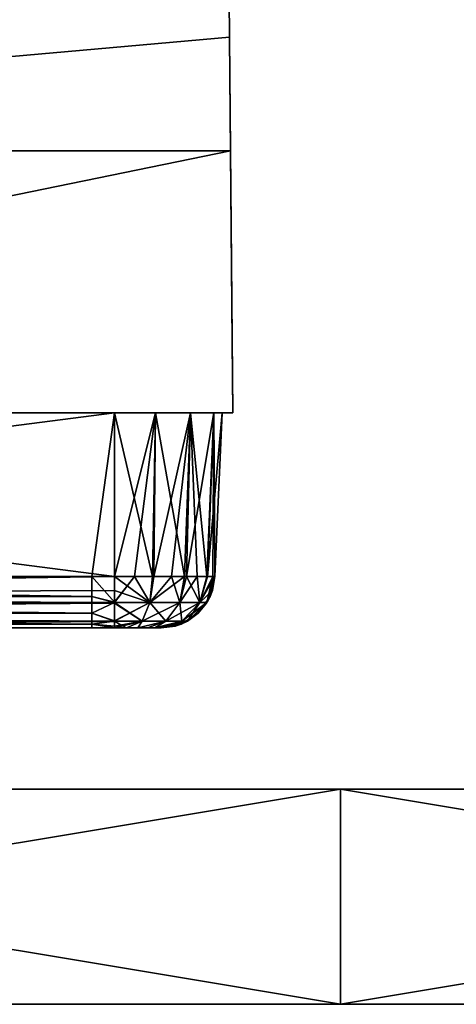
# Model space of a CAD drawing. Header units: millimetres. Extents: x -168 to 168, y -6 to 84.
# Tile 221 of 256: x 123.02 to 127.08, y -5.5 to 3.66. Entities that reach past the tile are written whole.
import ezdxf

# ---------------------------------------------------------------- set-up
doc = ezdxf.new("R2010")
doc.units = ezdxf.units.MM
doc.header["$LTSCALE"] = 65.185185
for name, color, linetype in [('1', 7, 'CONTINUOUS'), ('108', 7, 'CONTINUOUS'), ('109', 7, 'CONTINUOUS'), ('110', 7, 'CONTINUOUS'), ('2', 7, 'CONTINUOUS'), ('242', 7, 'CONTINUOUS'), ('249', 7, 'CONTINUOUS'), ('251', 7, 'CONTINUOUS'), ('256', 7, 'CONTINUOUS'), ('37', 7, 'CONTINUOUS'), ('64', 7, 'CONTINUOUS'), ('65', 7, 'CONTINUOUS'), ('66', 7, 'CONTINUOUS'), ('67', 7, 'CONTINUOUS'), ('68', 7, 'CONTINUOUS'), ('82', 7, 'CONTINUOUS'), ('83', 7, 'CONTINUOUS'), ('84', 7, 'CONTINUOUS')]:
    doc.layers.add(name, color=color, linetype=linetype)

msp = doc.modelspace()

# ---------------------------------------------------------------- linework, layer by layer
at = {"layer": '1', "linetype": 'CONTINUOUS'}
for points in [[(124.3192, -2, -49.0125), (124.334, -2, -48.9), (116.1055, -2, -49.334), (124.3192, -2, -49.0125)], [(116.1055, -2, -49.334), (124.334, -2, -48.9), (122.9094, -2, -47.9044), (116.1055, -2, -49.334)], [(124.2758, -2, -49.1171), (124.3192, -2, -49.0125), (116.1055, -2, -49.334), (124.2758, -2, -49.1171)], [(124.2069, -2, -49.2069), (124.2758, -2, -49.1171), (116.1055, -2, -49.334), (124.2069, -2, -49.2069)], [(124.1171, -2, -49.2758), (124.2069, -2, -49.2069), (116.1055, -2, -49.334), (124.1171, -2, -49.2758)], [(124.0125, -2, -49.3192), (124.1171, -2, -49.2758), (116.1055, -2, -49.334), (124.0125, -2, -49.3192)], [(123.6902, -2, -49.334), (124.0125, -2, -49.3192), (116.1055, -2, -49.334), (123.6902, -2, -49.334)], [(124.0125, -2, 49.3192), (123.9, -2, 49.334), (116.1055, -2, 47.8432), (124.0125, -2, 49.3192)], [(116.1055, -2, 47.8432), (123.9, -2, 49.334), (116.1055, -2, 49.334), (116.1055, -2, 47.8432)], [(124.1171, -2, 49.2758), (124.0125, -2, 49.3192), (116.1055, -2, 47.8432), (124.1171, -2, 49.2758)], [(124.2069, -2, 49.2069), (124.1171, -2, 49.2758), (116.1055, -2, 47.8432), (124.2069, -2, 49.2069)], [(124.2758, -2, 49.1171), (124.2069, -2, 49.2069), (116.1055, -2, 47.8432), (124.2758, -2, 49.1171)], [(124.3192, -2, 49.0125), (124.2758, -2, 49.1171), (116.1055, -2, 47.8432), (124.3192, -2, 49.0125)], [(124.334, -2, 48.9), (124.3192, -2, 49.0125), (116.1055, -2, 47.8432), (124.334, -2, 48.9)], [(122.9094, -2, 47.9044), (124.334, -2, 48.9), (116.1055, -2, 47.8432), (122.9094, -2, 47.9044)], [(124.334, -2), (124.334, -2, 0.6082), (122.3355, -2), (124.334, -2)], [(122.3355, -2), (124.334, -2, 0.6082), (122.3714, -2, 11.9772), (122.3355, -2)], [(122.3714, -2, -11.9772), (124.334, -2), (122.3355, -2), (122.3714, -2, -11.9772)], [(124.334, -2, 0.6082), (124.334, -2, 12.225), (122.3714, -2, 11.9772), (124.334, -2, 0.6082)], [(124.334, -2, -11.772), (124.334, -2), (122.3714, -2, -11.9772), (124.334, -2, -11.772)], [(124.334, -2, -12.225), (124.334, -2, -11.772), (122.3714, -2, -11.9772), (124.334, -2, -12.225)], [(122.479, -2, -23.9539), (124.334, -2, -12.225), (122.3714, -2, -11.9772), (122.479, -2, -23.9539)], [(122.3714, -2, 11.9772), (124.334, -2, 12.9883), (122.479, -2, 23.9539), (122.3714, -2, 11.9772)], [(124.334, -2, 12.225), (124.334, -2, 12.9883), (122.3714, -2, 11.9772), (124.334, -2, 12.225)], [(124.334, -2, -24.1521), (124.334, -2, -12.225), (122.479, -2, -23.9539), (124.334, -2, -24.1521)], [(122.6584, -2, -35.9298), (124.334, -2, -24.1521), (122.479, -2, -23.9539), (122.6584, -2, -35.9298)], [(124.334, -2, 24.45), (124.334, -2, 25.3684), (122.479, -2, 23.9539), (124.334, -2, 24.45)], [(122.479, -2, 23.9539), (124.334, -2, 25.3684), (122.6584, -2, 35.9298), (122.479, -2, 23.9539)], [(124.334, -2, 12.9883), (124.334, -2, 24.45), (122.479, -2, 23.9539), (124.334, -2, 12.9883)], [(122.9094, -2, -47.9044), (124.334, -2, -36.5322), (122.6584, -2, -35.9298), (122.9094, -2, -47.9044)], [(124.334, -2, -24.45), (124.334, -2, -24.1521), (122.6584, -2, -35.9298), (124.334, -2, -24.45)], [(124.334, -2, -36.5322), (124.334, -2, -24.45), (122.6584, -2, -35.9298), (124.334, -2, -36.5322)], [(124.334, -2, 25.3684), (124.334, -2, 36.675), (122.6584, -2, 35.9298), (124.334, -2, 25.3684)], [(122.6584, -2, 35.9298), (124.334, -2, 37.7485), (122.9094, -2, 47.9044), (122.6584, -2, 35.9298)], [(124.334, -2, 36.675), (124.334, -2, 37.7485), (122.6584, -2, 35.9298), (124.334, -2, 36.675)], [(124.334, -2, -36.675), (124.334, -2, -36.5322), (122.9094, -2, -47.9044), (124.334, -2, -36.675)], [(124.334, -2, -48.9), (124.334, -2, -36.675), (122.9094, -2, -47.9044), (124.334, -2, -48.9)], [(124.334, -2, 37.7485), (124.334, -2, 48.9), (122.9094, -2, 47.9044), (124.334, -2, 37.7485)], [(123.9, -2, -49.334), (124.0125, -2, -49.3192), (123.6902, -2, -49.334), (123.9, -2, -49.334)]]:
    msp.add_3dface(points, dxfattribs=at)
at = {"layer": '108', "linetype": 'CONTINUOUS'}
for points in [[(124.8615, 15.8734, -5.5402), (124.9695, 3.4937, -5.5522), (124.8615, 15.8734, -16.6205), (124.8615, 15.8734, -5.5402)], [(124.9695, 3.4937, -16.6565), (124.9695, 3.4937, -27.7608), (124.8615, 15.8734, -27.7008), (124.9695, 3.4937, -16.6565)], [(124.8615, 15.8734, -16.6205), (124.9695, 3.4937, -16.6565), (124.8615, 15.8734, -27.7008), (124.8615, 15.8734, -16.6205)], [(124.9695, 3.4937, -27.7608), (124.9695, 3.4937, -38.8652), (124.8615, 15.8734, -38.7811), (124.9695, 3.4937, -27.7608)], [(124.8615, 15.8734, -27.7008), (124.9695, 3.4937, -27.7608), (124.8615, 15.8734, -38.7811), (124.8615, 15.8734, -27.7008)], [(124.8615, 15.8734, 27.7008), (124.9695, 3.4937, 16.6565), (124.8615, 15.8734, 16.6205), (124.8615, 15.8734, 27.7008)], [(124.9695, 3.4937, 16.6565), (124.9695, 3.4937, 5.5522), (124.8615, 15.8734, 16.6205), (124.9695, 3.4937, 16.6565)], [(124.8615, 15.8734, 38.7811), (124.9695, 3.4937, 27.7608), (124.8615, 15.8734, 27.7008), (124.8615, 15.8734, 38.7811)], [(124.9695, 3.4937, 27.7608), (124.9695, 3.4937, 16.6565), (124.8615, 15.8734, 27.7008), (124.9695, 3.4937, 27.7608)], [(124.8615, 15.8734, 49.8615), (124.9695, 3.4937, 38.8652), (124.8615, 15.8734, 38.7811), (124.8615, 15.8734, 49.8615)], [(124.8707, 14.8182, 49.8707), (124.9695, 3.4937, 38.8652), (124.8615, 15.8734, 49.8615), (124.8707, 14.8182, 49.8707)], [(124.9695, 3.4937, 38.8652), (124.9695, 3.4937, 27.7608), (124.8615, 15.8734, 38.7811), (124.9695, 3.4937, 38.8652)], [(124.9695, 3.4937, 5.5522), (124.9695, 3.4937, -5.5522), (124.8615, 15.8734, 5.5402), (124.9695, 3.4937, 5.5522)], [(124.8615, 15.8734, 16.6205), (124.9695, 3.4937, 5.5522), (124.8615, 15.8734, 5.5402), (124.8615, 15.8734, 16.6205)], [(124.9695, 3.4937, -5.5522), (124.9695, 3.4937, -16.6565), (124.8615, 15.8734, -16.6205), (124.9695, 3.4937, -5.5522)], [(124.8615, 15.8734, 5.5402), (124.9695, 3.4937, -5.5522), (124.8615, 15.8734, -5.5402), (124.8615, 15.8734, 5.5402)], [(124.8615, 15.8734, -38.7811), (124.9695, 3.4937, -38.8652), (124.8615, 15.8734, -49.8615), (124.8615, 15.8734, -38.7811)], [(124.9695, 3.4937, -38.8652), (124.8707, 14.8182, -49.8707), (124.8615, 15.8734, -49.8615), (124.9695, 3.4937, -38.8652)], [(124.9695, 3.4937, 49.9695), (124.9695, 3.4937, 38.8652), (124.8707, 14.8182, 49.8707), (124.9695, 3.4937, 49.9695)], [(124.9695, 3.4937, -38.8652), (124.9695, 3.4937, -49.9695), (124.8707, 14.8182, -49.8707), (124.9695, 3.4937, -38.8652)], [(124.9913, 1, -43.4125), (125, 0, -43.5), (124.9695, 3.4937, -49.9695), (124.9913, 1, -43.4125)], [(124.9695, 3.4937, -49.9695), (125, 0, -43.5), (124.9787, 2.4386, -49.9787), (124.9695, 3.4937, -49.9695)], [(124.9695, 3.4937, 38.8652), (125, 0, 28.125), (124.9695, 3.4937, 27.7608), (124.9695, 3.4937, 38.8652)], [(125, 0, 39.0625), (125, 0, 28.125), (124.9695, 3.4937, 38.8652), (125, 0, 39.0625)], [(124.9695, 3.4937, 27.7608), (125, 0, 17.1875), (124.9695, 3.4937, 16.6565), (124.9695, 3.4937, 27.7608)], [(125, 0, 28.125), (125, 0, 17.1875), (124.9695, 3.4937, 27.7608), (125, 0, 28.125)], [(124.9695, 3.4937, 16.6565), (125, 0, 6.25), (124.9695, 3.4937, 5.5522), (124.9695, 3.4937, 16.6565)], [(125, 0, 17.1875), (125, 0, 6.25), (124.9695, 3.4937, 16.6565), (125, 0, 17.1875)], [(124.9695, 3.4937, 49.9695), (125, 0, 39.0625), (124.9695, 3.4937, 38.8652), (124.9695, 3.4937, 49.9695)], [(124.9787, 2.4386, 49.9787), (125, 0, 39.0625), (124.9695, 3.4937, 49.9695), (124.9787, 2.4386, 49.9787)], [(124.9695, 3.4937, 5.5522), (125, 0, -4.6875), (124.9695, 3.4937, -5.5522), (124.9695, 3.4937, 5.5522)], [(124.9695, 3.4937, -27.7608), (124.9913, 1, -37.5875), (124.9695, 3.4937, -38.8652), (124.9695, 3.4937, -27.7608)], [(125, 0, -26.5625), (125, 0, -37.5), (124.9695, 3.4937, -27.7608), (125, 0, -26.5625)], [(125, 0, -37.5), (124.9913, 1, -37.5875), (124.9695, 3.4937, -27.7608), (125, 0, -37.5)], [(124.9695, 3.4937, -38.8652), (124.9913, 1, -43.4125), (124.9695, 3.4937, -49.9695), (124.9695, 3.4937, -38.8652)], [(125, 0, 6.25), (125, 0, -4.6875), (124.9695, 3.4937, 5.5522), (125, 0, 6.25)], [(124.9695, 3.4937, -5.5522), (125, 0, -15.625), (124.9695, 3.4937, -16.6565), (124.9695, 3.4937, -5.5522)], [(125, 0, -4.6875), (125, 0, -15.625), (124.9695, 3.4937, -5.5522), (125, 0, -4.6875)], [(124.9913, 1, -37.5875), (124.9913, 1, -43.4125), (124.9695, 3.4937, -38.8652), (124.9913, 1, -37.5875)], [(124.9695, 3.4937, -16.6565), (125, 0, -26.5625), (124.9695, 3.4937, -27.7608), (124.9695, 3.4937, -16.6565)], [(125, 0, -15.625), (125, 0, -26.5625), (124.9695, 3.4937, -16.6565), (125, 0, -15.625)], [(125, 0, -50), (124.9787, 2.4386, -49.9787), (125, 0, -43.5), (125, 0, -50)], [(125, 0, 50), (125, 0, 39.0625), (124.9787, 2.4386, 49.9787), (125, 0, 50)]]:
    msp.add_3dface(points, dxfattribs=at)
at = {"layer": '109', "linetype": 'CONTINUOUS'}
for points in [[(124.8707, 14.8182, -49.8707), (113.076, 2.4386, -49.9787), (112.9782, 14.8182, -49.8707), (124.8707, 14.8182, -49.8707)], [(124.8707, 14.8182, -49.8707), (124.9695, 3.4937, -49.9695), (113.076, 2.4386, -49.9787), (124.8707, 14.8182, -49.8707)], [(124.9695, 3.4937, -49.9695), (124.9787, 2.4386, -49.9787), (113.076, 2.4386, -49.9787), (124.9695, 3.4937, -49.9695)], [(124.9787, 2.4386, -49.9787), (113.0952, 0, -50), (113.076, 2.4386, -49.9787), (124.9787, 2.4386, -49.9787)], [(124.9787, 2.4386, -49.9787), (125, 0, -50), (113.0952, 0, -50), (124.9787, 2.4386, -49.9787)]]:
    msp.add_3dface(points, dxfattribs=at)
at = {"layer": '110', "linetype": 'CONTINUOUS'}
for points in [[(113.076, 2.4386, 49.9787), (124.8707, 14.8182, 49.8707), (112.9782, 14.8182, 49.8707), (113.076, 2.4386, 49.9787)], [(124.9695, 3.4937, 49.9695), (124.8707, 14.8182, 49.8707), (113.076, 2.4386, 49.9787), (124.9695, 3.4937, 49.9695)], [(124.9787, 2.4386, 49.9787), (124.9695, 3.4937, 49.9695), (113.076, 2.4386, 49.9787), (124.9787, 2.4386, 49.9787)], [(113.0952, 0, 50), (124.9787, 2.4386, 49.9787), (113.076, 2.4386, 49.9787), (113.0952, 0, 50)], [(125, 0, 50), (124.9787, 2.4386, 49.9787), (113.0952, 0, 50), (125, 0, 50)]]:
    msp.add_3dface(points, dxfattribs=at)
at = {"layer": '2', "linetype": 'CONTINUOUS'}
for points in [[(123.9, -1.5218, 49.8336), (111.5322, -1.7064, 49.7895), (123.9, -1.6513, 49.8106), (123.9, -1.5218, 49.8336)], [(112.1, -1.5218, 49.8336), (111.5322, -1.7064, 49.7895), (123.9, -1.5218, 49.8336), (112.1, -1.5218, 49.8336)], [(123.9, -1.6513, 49.8106), (111.5322, -1.7064, 49.7895), (123.9, -1.7623, 49.7597), (123.9, -1.6513, 49.8106)], [(111.5322, -1.7064, 49.7895), (111.5322, -1.8612, 49.6798), (123.9, -1.7623, 49.7597), (111.5322, -1.7064, 49.7895)], [(123.9, -1.7623, 49.7597), (111.5322, -1.8612, 49.6798), (123.9, -1.768, 49.7561), (123.9, -1.7623, 49.7597)], [(123.9, -1.768, 49.7561), (111.5322, -1.8612, 49.6798), (123.9, -1.9366, 49.5777), (123.9, -1.768, 49.7561)], [(111.5322, -1.8612, 49.6798), (111.5322, -1.964, 49.5203), (123.9, -1.9366, 49.5777), (111.5322, -1.8612, 49.6798)], [(123.9, -1.9366, 49.5777), (111.5322, -1.964, 49.5203), (123.9, -1.9388, 49.5737), (123.9, -1.9366, 49.5777)], [(111.5322, -1.964, 49.5203), (111.5322, -2, 49.334), (123.9, -1.9388, 49.5737), (111.5322, -1.964, 49.5203)], [(111.5322, -2, 49.334), (116.1055, -2, 49.334), (123.9, -1.9388, 49.5737), (111.5322, -2, 49.334)], [(116.1055, -2, 49.334), (123.9, -2, 49.334), (123.9, -1.9388, 49.5737), (116.1055, -2, 49.334)]]:
    msp.add_3dface(points, dxfattribs=at)
at = {"layer": '242', "linetype": 'CONTINUOUS'}
for points in [[(126, -3.5, 50), (114, -3.5, 50), (126, -5.5, 50), (126, -3.5, 50)], [(126, -5.5, 50), (114, -3.5, 50), (114, -5.5, 50), (126, -5.5, 50)], [(138, -3.5, 50), (126, -3.5, 50), (138, -5.5, 50), (138, -3.5, 50)], [(138, -5.5, 50), (126, -3.5, 50), (126, -5.5, 50), (138, -5.5, 50)]]:
    msp.add_3dface(points, dxfattribs=at)
at = {"layer": '249', "linetype": 'CONTINUOUS'}
for points in [[(112.9939, -5.5, -0.492), (118.6757, -5.5, -12.872), (125.2962, -5.5, -0.4918), (112.9939, -5.5, -0.492)], [(112.9939, -5.5, -0.492), (125.2962, -5.5, -0.4918), (113, -5.5, 0.0021), (112.9939, -5.5, -0.492)], [(113, -5.5, 0.0021), (125.2962, -5.5, -0.4918), (119.2517, -5.5, 11.8883), (113, -5.5, 0.0021)], [(114, -5.5, -50), (126, -5.5, -50), (114.3292, -5.5, -38.36), (114, -5.5, -50)], [(114, -5.5, 49.0287), (114.5, -5.5, 37.5004), (126, -5.5, 49.0287), (114, -5.5, 49.0287)], [(114, -5.5, 24.2684), (126, -5.5, 24.2684), (114.3292, -5.5, 36.64), (114, -5.5, 24.2684)], [(114, -5.5, -25.2521), (126, -5.5, -25.2521), (118.6757, -5.5, -12.872), (114, -5.5, -25.2521)], [(114, -5.5, -25.2521), (114.5, -5.5, -37.4996), (126, -5.5, -25.2521), (114, -5.5, -25.2521)], [(114, -5.5, 24.2684), (119.2517, -5.5, 11.8883), (126, -5.5, 24.2684), (114, -5.5, 24.2684)], [(126, -5.5, 50), (114, -5.5, 50), (126, -5.5, 49.0287), (126, -5.5, 50)], [(114, -5.5, 50), (114, -5.5, 49.0287), (126, -5.5, 49.0287), (114, -5.5, 50)], [(114.3292, -5.5, -38.36), (126, -5.5, -50), (114.4961, -5.5, -37.6323), (114.3292, -5.5, -38.36)], [(114.3292, -5.5, 36.64), (126, -5.5, 24.2684), (114.3327, -5.5, 36.6485), (114.3292, -5.5, 36.64)], [(114.3327, -5.5, 36.6485), (126.2206, -5.5, 36.6485), (114.5, -5.5, 37.5004), (114.3327, -5.5, 36.6485)], [(114.3327, -5.5, 36.6485), (126, -5.5, 24.2684), (126.2206, -5.5, 36.6485), (114.3327, -5.5, 36.6485)], [(114.4961, -5.5, -37.6323), (126, -5.5, -50), (126.3158, -5.5, -37.6322), (114.4961, -5.5, -37.6323)], [(114.4961, -5.5, -37.6323), (126.3158, -5.5, -37.6322), (114.5, -5.5, -37.4996), (114.4961, -5.5, -37.6323)], [(114.5, -5.5, 37.5004), (126.2206, -5.5, 36.6485), (126, -5.5, 49.0287), (114.5, -5.5, 37.5004)], [(114.5, -5.5, -37.4996), (126.3158, -5.5, -37.6322), (126, -5.5, -25.2521), (114.5, -5.5, -37.4996)], [(118.6757, -5.5, -12.872), (126, -5.5, -25.2521), (129.1171, -5.5, -12.872), (118.6757, -5.5, -12.872)], [(118.6757, -5.5, -12.872), (129.1171, -5.5, -12.872), (125.2962, -5.5, -0.4918), (118.6757, -5.5, -12.872)], [(119.2517, -5.5, 11.8883), (129.5011, -5.5, 11.8883), (126, -5.5, 24.2684), (119.2517, -5.5, 11.8883)], [(119.2517, -5.5, 11.8883), (125.2962, -5.5, -0.4918), (129.5011, -5.5, 11.8883), (119.2517, -5.5, 11.8883)], [(125.2962, -5.5, -0.4918), (129.1171, -5.5, -12.872), (137.6481, -5.5, -0.4918), (125.2962, -5.5, -0.4918)], [(125.2962, -5.5, -0.4918), (137.6481, -5.5, -0.4918), (129.5011, -5.5, 11.8883), (125.2962, -5.5, -0.4918)], [(126, -5.5, -50), (138, -5.5, -50), (126.3158, -5.5, -37.6322), (126, -5.5, -50)], [(126, -5.5, 49.0287), (126.2206, -5.5, 36.6485), (138, -5.5, 49.0287), (126, -5.5, 49.0287)], [(126, -5.5, 24.2684), (138, -5.5, 24.2684), (126.2206, -5.5, 36.6485), (126, -5.5, 24.2684)], [(126, -5.5, -25.2521), (138, -5.5, -25.2521), (129.1171, -5.5, -12.872), (126, -5.5, -25.2521)], [(126, -5.5, -25.2521), (126.3158, -5.5, -37.6322), (138, -5.5, -25.2521), (126, -5.5, -25.2521)], [(126, -5.5, 24.2684), (129.5011, -5.5, 11.8883), (138, -5.5, 24.2684), (126, -5.5, 24.2684)], [(138, -5.5, 50), (126, -5.5, 50), (138, -5.5, 49.0287), (138, -5.5, 50)], [(126, -5.5, 50), (126, -5.5, 49.0287), (138, -5.5, 49.0287), (126, -5.5, 50)], [(126.2206, -5.5, 36.6485), (138.1103, -5.5, 36.6485), (138, -5.5, 49.0287), (126.2206, -5.5, 36.6485)], [(126.2206, -5.5, 36.6485), (138, -5.5, 24.2684), (138.1103, -5.5, 36.6485), (126.2206, -5.5, 36.6485)], [(126.3158, -5.5, -37.6322), (138, -5.5, -50), (138.1579, -5.5, -37.6322), (126.3158, -5.5, -37.6322)], [(126.3158, -5.5, -37.6322), (138.1579, -5.5, -37.6322), (138, -5.5, -25.2521), (126.3158, -5.5, -37.6322)]]:
    msp.add_3dface(points, dxfattribs=at)
at = {"layer": '251', "linetype": 'CONTINUOUS'}
for points in [[(126, -5.5, -50), (114, -5.5, -50), (126, -3.5, -50), (126, -5.5, -50)], [(126, -3.5, -50), (114, -5.5, -50), (114, -3.5, -50), (126, -3.5, -50)], [(138, -3.5, -50), (126, -5.5, -50), (126, -3.5, -50), (138, -3.5, -50)], [(138, -5.5, -50), (126, -5.5, -50), (138, -3.5, -50), (138, -5.5, -50)]]:
    msp.add_3dface(points, dxfattribs=at)
at = {"layer": '256', "linetype": 'CONTINUOUS'}
for points in [[(112.9939, -3.5, 0.492), (118.6757, -3.5, 12.872), (125.2962, -3.5, 0.4918), (112.9939, -3.5, 0.492)], [(112.9939, -3.5, 0.492), (125.2962, -3.5, 0.4918), (113, -3.5, -0.0021), (112.9939, -3.5, 0.492)], [(113, -3.5, -0.0021), (125.2962, -3.5, 0.4918), (119.2517, -3.5, -11.8883), (113, -3.5, -0.0021)], [(114, -3.5, 25.2521), (126, -3.5, 25.2521), (118.6757, -3.5, 12.872), (114, -3.5, 25.2521)], [(114, -3.5, 25.2521), (114.5, -3.5, 37.4996), (126, -3.5, 25.2521), (114, -3.5, 25.2521)], [(114, -3.5, 50), (126, -3.5, 50), (114.3292, -3.5, 38.36), (114, -3.5, 50)], [(114, -3.5, -49.0287), (114.5, -3.5, -37.5004), (126, -3.5, -49.0287), (114, -3.5, -49.0287)], [(114, -3.5, -24.2684), (126, -3.5, -24.2684), (114.3292, -3.5, -36.64), (114, -3.5, -24.2684)], [(126, -3.5, -50), (114, -3.5, -50), (126, -3.5, -49.0287), (126, -3.5, -50)], [(114, -3.5, -50), (114, -3.5, -49.0287), (126, -3.5, -49.0287), (114, -3.5, -50)], [(114, -3.5, -24.2684), (119.2517, -3.5, -11.8883), (126, -3.5, -24.2684), (114, -3.5, -24.2684)], [(114.3292, -3.5, 38.36), (126, -3.5, 50), (114.4961, -3.5, 37.6323), (114.3292, -3.5, 38.36)], [(114.3292, -3.5, -36.64), (126, -3.5, -24.2684), (114.3327, -3.5, -36.6485), (114.3292, -3.5, -36.64)], [(114.3327, -3.5, -36.6485), (126.2206, -3.5, -36.6485), (114.5, -3.5, -37.5004), (114.3327, -3.5, -36.6485)], [(114.3327, -3.5, -36.6485), (126, -3.5, -24.2684), (126.2206, -3.5, -36.6485), (114.3327, -3.5, -36.6485)], [(114.4961, -3.5, 37.6323), (126.3158, -3.5, 37.6322), (114.5, -3.5, 37.4996), (114.4961, -3.5, 37.6323)], [(114.4961, -3.5, 37.6323), (126, -3.5, 50), (126.3158, -3.5, 37.6322), (114.4961, -3.5, 37.6323)], [(114.5, -3.5, 37.4996), (126.3158, -3.5, 37.6322), (126, -3.5, 25.2521), (114.5, -3.5, 37.4996)], [(114.5, -3.5, -37.5004), (126.2206, -3.5, -36.6485), (126, -3.5, -49.0287), (114.5, -3.5, -37.5004)], [(118.6757, -3.5, 12.872), (126, -3.5, 25.2521), (129.1171, -3.5, 12.872), (118.6757, -3.5, 12.872)], [(118.6757, -3.5, 12.872), (129.1171, -3.5, 12.872), (125.2962, -3.5, 0.4918), (118.6757, -3.5, 12.872)], [(119.2517, -3.5, -11.8883), (129.5011, -3.5, -11.8883), (126, -3.5, -24.2684), (119.2517, -3.5, -11.8883)], [(119.2517, -3.5, -11.8883), (125.2962, -3.5, 0.4918), (129.5011, -3.5, -11.8883), (119.2517, -3.5, -11.8883)], [(125.2962, -3.5, 0.4918), (129.1171, -3.5, 12.872), (137.6481, -3.5, 0.4918), (125.2962, -3.5, 0.4918)], [(125.2962, -3.5, 0.4918), (137.6481, -3.5, 0.4918), (129.5011, -3.5, -11.8883), (125.2962, -3.5, 0.4918)], [(126, -3.5, 25.2521), (138, -3.5, 25.2521), (129.1171, -3.5, 12.872), (126, -3.5, 25.2521)], [(126, -3.5, 25.2521), (126.3158, -3.5, 37.6322), (138, -3.5, 25.2521), (126, -3.5, 25.2521)], [(126, -3.5, 50), (138, -3.5, 50), (126.3158, -3.5, 37.6322), (126, -3.5, 50)], [(126, -3.5, -24.2684), (138, -3.5, -24.2684), (126.2206, -3.5, -36.6485), (126, -3.5, -24.2684)], [(126, -3.5, -49.0287), (126.2206, -3.5, -36.6485), (138, -3.5, -49.0287), (126, -3.5, -49.0287)], [(138, -3.5, -50), (126, -3.5, -50), (138, -3.5, -49.0287), (138, -3.5, -50)], [(126, -3.5, -50), (126, -3.5, -49.0287), (138, -3.5, -49.0287), (126, -3.5, -50)], [(126, -3.5, -24.2684), (129.5011, -3.5, -11.8883), (138, -3.5, -24.2684), (126, -3.5, -24.2684)], [(126.2206, -3.5, -36.6485), (138.1103, -3.5, -36.6485), (138, -3.5, -49.0287), (126.2206, -3.5, -36.6485)], [(126.2206, -3.5, -36.6485), (138, -3.5, -24.2684), (138.1103, -3.5, -36.6485), (126.2206, -3.5, -36.6485)], [(126.3158, -3.5, 37.6322), (138.1579, -3.5, 37.6322), (138, -3.5, 25.2521), (126.3158, -3.5, 37.6322)], [(126.3158, -3.5, 37.6322), (138, -3.5, 50), (138.1579, -3.5, 37.6322), (126.3158, -3.5, 37.6322)]]:
    msp.add_3dface(points, dxfattribs=at)
at = {"layer": '37', "linetype": 'CONTINUOUS'}
for points in [[(111.3101, -1.7064, -49.7895), (111.3101, -1.5218, -49.8336), (123.6902, -1.7064, -49.7895), (111.3101, -1.7064, -49.7895)], [(123.6902, -1.7064, -49.7895), (111.3101, -1.5218, -49.8336), (112.1, -1.5218, -49.8336), (123.6902, -1.7064, -49.7895)], [(123.6902, -1.5218, -49.8336), (123.6902, -1.7064, -49.7895), (112.1, -1.5218, -49.8336), (123.6902, -1.5218, -49.8336)], [(123.6902, -1.7064, -49.7895), (123.6902, -1.5218, -49.8336), (123.9, -1.7586, -49.762), (123.6902, -1.7064, -49.7895)], [(123.9, -1.7586, -49.762), (123.6902, -1.5218, -49.8336), (123.9, -1.5218, -49.8336), (123.9, -1.7586, -49.762)], [(111.3101, -1.8612, -49.6798), (111.3101, -1.7064, -49.7895), (123.6902, -1.8612, -49.6798), (111.3101, -1.8612, -49.6798)], [(123.6902, -1.8612, -49.6798), (111.3101, -1.7064, -49.7895), (123.6902, -1.7064, -49.7895), (123.6902, -1.8612, -49.6798)], [(123.9, -1.7623, -49.7597), (123.6902, -1.7064, -49.7895), (123.9, -1.7586, -49.762), (123.9, -1.7623, -49.7597)], [(123.6902, -1.8612, -49.6798), (123.6902, -1.7064, -49.7895), (123.9, -1.7623, -49.7597), (123.6902, -1.8612, -49.6798)], [(123.9, -1.9334, -49.5834), (123.6902, -1.8612, -49.6798), (123.9, -1.7623, -49.7597), (123.9, -1.9334, -49.5834)], [(111.3101, -1.964, -49.5203), (111.3101, -1.8612, -49.6798), (123.6902, -1.964, -49.5203), (111.3101, -1.964, -49.5203)], [(123.6902, -1.964, -49.5203), (111.3101, -1.8612, -49.6798), (123.6902, -1.8612, -49.6798), (123.6902, -1.964, -49.5203)], [(123.9, -1.9366, -49.5777), (123.6902, -1.8612, -49.6798), (123.9, -1.9334, -49.5834), (123.9, -1.9366, -49.5777)], [(123.6902, -1.964, -49.5203), (123.6902, -1.8612, -49.6798), (123.9, -1.9366, -49.5777), (123.6902, -1.964, -49.5203)], [(123.6902, -2, -49.334), (116.1055, -2, -49.334), (111.3101, -1.964, -49.5203), (123.6902, -2, -49.334)], [(123.6902, -2, -49.334), (111.3101, -1.964, -49.5203), (123.6902, -1.964, -49.5203), (123.6902, -2, -49.334)], [(123.9, -1.9827, -49.4644), (123.6902, -1.964, -49.5203), (123.9, -1.9366, -49.5777), (123.9, -1.9827, -49.4644)], [(123.9, -2, -49.334), (123.6902, -2, -49.334), (123.6902, -1.964, -49.5203), (123.9, -2, -49.334)], [(123.9, -2, -49.334), (123.6902, -1.964, -49.5203), (123.9, -1.9827, -49.4644), (123.9, -2, -49.334)]]:
    msp.add_3dface(points, dxfattribs=at)
at = {"layer": '64', "linetype": 'CONTINUOUS'}
for points in [[(123.9, -1.7586, -49.762), (123.9, -1.5218, -49.8336), (124.0875, -1.5218, -49.8145), (123.9, -1.7586, -49.762)], [(124.229, -1.7623, -49.6943), (123.9, -1.7623, -49.7597), (124.0875, -1.5218, -49.8145), (124.229, -1.7623, -49.6943)], [(123.9, -1.7623, -49.7597), (123.9, -1.7586, -49.762), (124.0875, -1.5218, -49.8145), (123.9, -1.7623, -49.7597)], [(124.2676, -1.5218, -49.7582), (124.229, -1.7623, -49.6943), (124.0875, -1.5218, -49.8145), (124.2676, -1.5218, -49.7582)], [(124.4308, -1.5218, -49.668), (124.229, -1.7623, -49.6943), (124.2676, -1.5218, -49.7582), (124.4308, -1.5218, -49.668)], [(124.5079, -1.7623, -49.5079), (124.229, -1.7623, -49.6943), (124.4308, -1.5218, -49.668), (124.5079, -1.7623, -49.5079)], [(124.5701, -1.5218, -49.55), (124.5079, -1.7623, -49.5079), (124.4308, -1.5218, -49.668), (124.5701, -1.5218, -49.55)], [(124.6943, -1.7623, -49.229), (124.5079, -1.7623, -49.5079), (124.5701, -1.5218, -49.55), (124.6943, -1.7623, -49.229)], [(124.7642, -1.5218, -49.2531), (124.6943, -1.7623, -49.229), (124.5701, -1.5218, -49.55), (124.7642, -1.5218, -49.2531)], [(124.8106, -1.6513, -48.9), (124.6943, -1.7623, -49.229), (124.8336, -1.5218, -48.9), (124.8106, -1.6513, -48.9)], [(124.8336, -1.5218, -48.9), (124.6943, -1.7623, -49.229), (124.7642, -1.5218, -49.2531), (124.8336, -1.5218, -48.9)], [(124.7597, -1.7623, -48.9), (124.6943, -1.7623, -49.229), (124.8106, -1.6513, -48.9), (124.7597, -1.7623, -48.9)], [(123.9, -1.9334, -49.5834), (123.9, -1.7623, -49.7597), (124.229, -1.7623, -49.6943), (123.9, -1.9334, -49.5834)], [(124.1593, -1.9366, -49.5261), (123.9, -1.9366, -49.5777), (124.229, -1.7623, -49.6943), (124.1593, -1.9366, -49.5261)], [(123.9, -1.9366, -49.5777), (123.9, -1.9334, -49.5834), (124.229, -1.7623, -49.6943), (123.9, -1.9366, -49.5777)], [(124.3792, -1.9366, -49.3792), (124.1593, -1.9366, -49.5261), (124.5079, -1.7623, -49.5079), (124.3792, -1.9366, -49.3792)], [(124.5079, -1.7623, -49.5079), (124.1593, -1.9366, -49.5261), (124.229, -1.7623, -49.6943), (124.5079, -1.7623, -49.5079)], [(124.6943, -1.7623, -49.229), (124.3792, -1.9366, -49.3792), (124.5079, -1.7623, -49.5079), (124.6943, -1.7623, -49.229)], [(124.5261, -1.9366, -49.1593), (124.3792, -1.9366, -49.3792), (124.6943, -1.7623, -49.229), (124.5261, -1.9366, -49.1593)], [(124.7597, -1.7623, -48.9), (124.5261, -1.9366, -49.1593), (124.6943, -1.7623, -49.229), (124.7597, -1.7623, -48.9)], [(124.7561, -1.768, -48.9), (124.5261, -1.9366, -49.1593), (124.7597, -1.7623, -48.9), (124.7561, -1.768, -48.9)], [(124.5777, -1.9366, -48.9), (124.5261, -1.9366, -49.1593), (124.7561, -1.768, -48.9), (124.5777, -1.9366, -48.9)], [(124.0125, -2, -49.3192), (123.9, -2, -49.334), (124.1593, -1.9366, -49.5261), (124.0125, -2, -49.3192)], [(123.9, -2, -49.334), (123.9, -1.9827, -49.4644), (124.1593, -1.9366, -49.5261), (123.9, -2, -49.334)], [(123.9, -1.9827, -49.4644), (123.9, -1.9366, -49.5777), (124.1593, -1.9366, -49.5261), (123.9, -1.9827, -49.4644)], [(124.1171, -2, -49.2758), (124.0125, -2, -49.3192), (124.1593, -1.9366, -49.5261), (124.1171, -2, -49.2758)], [(124.3792, -1.9366, -49.3792), (124.1171, -2, -49.2758), (124.1593, -1.9366, -49.5261), (124.3792, -1.9366, -49.3792)], [(124.2069, -2, -49.2069), (124.1171, -2, -49.2758), (124.3792, -1.9366, -49.3792), (124.2069, -2, -49.2069)], [(124.2758, -2, -49.1171), (124.2069, -2, -49.2069), (124.3792, -1.9366, -49.3792), (124.2758, -2, -49.1171)], [(124.3192, -2, -49.0125), (124.2758, -2, -49.1171), (124.5261, -1.9366, -49.1593), (124.3192, -2, -49.0125)], [(124.5261, -1.9366, -49.1593), (124.2758, -2, -49.1171), (124.3792, -1.9366, -49.3792), (124.5261, -1.9366, -49.1593)], [(124.5737, -1.9388, -48.9), (124.3192, -2, -49.0125), (124.5777, -1.9366, -48.9), (124.5737, -1.9388, -48.9)], [(124.5777, -1.9366, -48.9), (124.3192, -2, -49.0125), (124.5261, -1.9366, -49.1593), (124.5777, -1.9366, -48.9)], [(124.334, -2, -48.9), (124.3192, -2, -49.0125), (124.5737, -1.9388, -48.9), (124.334, -2, -48.9)]]:
    msp.add_3dface(points, dxfattribs=at)
at = {"layer": '65', "linetype": 'CONTINUOUS'}
for points in [[(124.7895, -1.7064, 37.7485), (124.8336, -1.5218, 37.7485), (124.762, -1.7586, 48.9), (124.7895, -1.7064, 37.7485)], [(124.762, -1.7586, 48.9), (124.8336, -1.5218, 37.7485), (124.8336, -1.5218, 48.9), (124.762, -1.7586, 48.9)], [(124.8336, -1.5218, 37.7485), (124.7895, -1.7064, 37.7485), (124.8336, -1.5218, 36.675), (124.8336, -1.5218, 37.7485)], [(124.8336, -1.5218, -24.1521), (124.7895, -1.7064, -24.1521), (124.8336, -1.5218, -24.45), (124.8336, -1.5218, -24.1521)], [(124.7895, -1.7064, -24.1521), (124.8336, -1.5218, -24.1521), (124.7895, -1.7064, -11.772), (124.7895, -1.7064, -24.1521)], [(124.7895, -1.7064, -11.772), (124.8336, -1.5218, -24.1521), (124.8336, -1.5218, -12.225), (124.7895, -1.7064, -11.772)], [(124.8336, -1.5218, -11.772), (124.7895, -1.7064, -11.772), (124.8336, -1.5218, -12.225), (124.8336, -1.5218, -11.772)], [(124.7895, -1.7064, -11.772), (124.8336, -1.5218, -11.772), (124.7895, -1.7064, 0.6082), (124.7895, -1.7064, -11.772)], [(124.7895, -1.7064, 0.6082), (124.8336, -1.5218, -11.772), (124.8336, -1.5218), (124.7895, -1.7064, 0.6082)], [(124.8106, -1.6513, -48.9), (124.8336, -1.5218, -48.9), (124.7895, -1.7064, -36.5322), (124.8106, -1.6513, -48.9)], [(124.7895, -1.7064, -36.5322), (124.8336, -1.5218, -48.9), (124.8336, -1.5218, -36.675), (124.7895, -1.7064, -36.5322)], [(124.8336, -1.5218, -36.5322), (124.7895, -1.7064, -36.5322), (124.8336, -1.5218, -36.675), (124.8336, -1.5218, -36.5322)], [(124.7895, -1.7064, -36.5322), (124.8336, -1.5218, -36.5322), (124.7895, -1.7064, -24.1521), (124.7895, -1.7064, -36.5322)], [(124.7895, -1.7064, -24.1521), (124.8336, -1.5218, -36.5322), (124.8336, -1.5218, -24.45), (124.7895, -1.7064, -24.1521)], [(124.8336, -1.5218, 12.9883), (124.7895, -1.7064, 12.9883), (124.8336, -1.5218, 12.225), (124.8336, -1.5218, 12.9883)], [(124.7895, -1.7064, 12.9883), (124.8336, -1.5218, 12.9883), (124.7895, -1.7064, 25.3684), (124.7895, -1.7064, 12.9883)], [(124.7895, -1.7064, 25.3684), (124.8336, -1.5218, 12.9883), (124.8336, -1.5218, 24.45), (124.7895, -1.7064, 25.3684)], [(124.8336, -1.5218, 25.3684), (124.7895, -1.7064, 25.3684), (124.8336, -1.5218, 24.45), (124.8336, -1.5218, 25.3684)], [(124.7895, -1.7064, 25.3684), (124.8336, -1.5218, 25.3684), (124.7895, -1.7064, 37.7485), (124.7895, -1.7064, 25.3684)], [(124.7895, -1.7064, 37.7485), (124.8336, -1.5218, 25.3684), (124.8336, -1.5218, 36.675), (124.7895, -1.7064, 37.7485)], [(124.7895, -1.7064, 12.9883), (124.8336, -1.5218, 0.6082), (124.8336, -1.5218, 12.225), (124.7895, -1.7064, 12.9883)], [(124.7895, -1.7064, 0.6082), (124.8336, -1.5218, 0.6082), (124.7895, -1.7064, 12.9883), (124.7895, -1.7064, 0.6082)], [(124.8336, -1.5218, 0.6082), (124.7895, -1.7064, 0.6082), (124.8336, -1.5218), (124.8336, -1.5218, 0.6082)], [(124.6798, -1.8612, 37.7485), (124.7895, -1.7064, 37.7485), (124.7597, -1.7623, 48.9), (124.6798, -1.8612, 37.7485)], [(124.6798, -1.8612, -24.1521), (124.7895, -1.7064, -24.1521), (124.6798, -1.8612, -11.772), (124.6798, -1.8612, -24.1521)], [(124.6798, -1.8612, -11.772), (124.7895, -1.7064, -24.1521), (124.7895, -1.7064, -11.772), (124.6798, -1.8612, -11.772)], [(124.6798, -1.8612, -11.772), (124.7895, -1.7064, -11.772), (124.6798, -1.8612, 0.6082), (124.6798, -1.8612, -11.772)], [(124.6798, -1.8612, 0.6082), (124.7895, -1.7064, -11.772), (124.7895, -1.7064, 0.6082), (124.6798, -1.8612, 0.6082)], [(124.6798, -1.8612, 0.6082), (124.7895, -1.7064, 0.6082), (124.6798, -1.8612, 12.9883), (124.6798, -1.8612, 0.6082)], [(124.6798, -1.8612, -36.5322), (124.7597, -1.7623, -48.9), (124.7895, -1.7064, -36.5322), (124.6798, -1.8612, -36.5322)], [(124.6798, -1.8612, -36.5322), (124.7895, -1.7064, -36.5322), (124.6798, -1.8612, -24.1521), (124.6798, -1.8612, -36.5322)], [(124.6798, -1.8612, -24.1521), (124.7895, -1.7064, -36.5322), (124.7895, -1.7064, -24.1521), (124.6798, -1.8612, -24.1521)], [(124.6798, -1.8612, 12.9883), (124.7895, -1.7064, 12.9883), (124.6798, -1.8612, 25.3684), (124.6798, -1.8612, 12.9883)], [(124.6798, -1.8612, 25.3684), (124.7895, -1.7064, 12.9883), (124.7895, -1.7064, 25.3684), (124.6798, -1.8612, 25.3684)], [(124.6798, -1.8612, 25.3684), (124.7895, -1.7064, 25.3684), (124.6798, -1.8612, 37.7485), (124.6798, -1.8612, 25.3684)], [(124.6798, -1.8612, 37.7485), (124.7895, -1.7064, 25.3684), (124.7895, -1.7064, 37.7485), (124.6798, -1.8612, 37.7485)], [(124.6798, -1.8612, 12.9883), (124.7895, -1.7064, 0.6082), (124.7895, -1.7064, 12.9883), (124.6798, -1.8612, 12.9883)], [(124.7597, -1.7623, -48.9), (124.8106, -1.6513, -48.9), (124.7895, -1.7064, -36.5322), (124.7597, -1.7623, -48.9)], [(124.7597, -1.7623, 48.9), (124.7895, -1.7064, 37.7485), (124.762, -1.7586, 48.9), (124.7597, -1.7623, 48.9)], [(124.5777, -1.9366, -48.9), (124.7561, -1.768, -48.9), (124.6798, -1.8612, -36.5322), (124.5777, -1.9366, -48.9)], [(124.5834, -1.9334, 48.9), (124.6798, -1.8612, 37.7485), (124.7597, -1.7623, 48.9), (124.5834, -1.9334, 48.9)], [(124.7561, -1.768, -48.9), (124.7597, -1.7623, -48.9), (124.6798, -1.8612, -36.5322), (124.7561, -1.768, -48.9)], [(124.5203, -1.964, 37.7485), (124.6798, -1.8612, 37.7485), (124.5777, -1.9366, 48.9), (124.5203, -1.964, 37.7485)], [(124.5203, -1.964, -11.772), (124.6798, -1.8612, -24.1521), (124.6798, -1.8612, -11.772), (124.5203, -1.964, -11.772)], [(124.5203, -1.964, -11.772), (124.6798, -1.8612, -11.772), (124.5203, -1.964, 0.6082), (124.5203, -1.964, -11.772)], [(124.5203, -1.964, 0.6082), (124.6798, -1.8612, -11.772), (124.6798, -1.8612, 0.6082), (124.5203, -1.964, 0.6082)], [(124.5203, -1.964, 0.6082), (124.6798, -1.8612, 0.6082), (124.5203, -1.964, 12.9883), (124.5203, -1.964, 0.6082)], [(124.5203, -1.964, 12.9883), (124.6798, -1.8612, 0.6082), (124.6798, -1.8612, 12.9883), (124.5203, -1.964, 12.9883)], [(124.5203, -1.964, -36.5322), (124.5777, -1.9366, -48.9), (124.6798, -1.8612, -36.5322), (124.5203, -1.964, -36.5322)], [(124.5203, -1.964, -36.5322), (124.6798, -1.8612, -36.5322), (124.5203, -1.964, -24.1521), (124.5203, -1.964, -36.5322)], [(124.5203, -1.964, -24.1521), (124.6798, -1.8612, -36.5322), (124.6798, -1.8612, -24.1521), (124.5203, -1.964, -24.1521)], [(124.5203, -1.964, -24.1521), (124.6798, -1.8612, -24.1521), (124.5203, -1.964, -11.772), (124.5203, -1.964, -24.1521)], [(124.5203, -1.964, 12.9883), (124.6798, -1.8612, 12.9883), (124.5203, -1.964, 25.3684), (124.5203, -1.964, 12.9883)], [(124.5203, -1.964, 25.3684), (124.6798, -1.8612, 12.9883), (124.6798, -1.8612, 25.3684), (124.5203, -1.964, 25.3684)], [(124.5203, -1.964, 25.3684), (124.6798, -1.8612, 25.3684), (124.5203, -1.964, 37.7485), (124.5203, -1.964, 25.3684)], [(124.5203, -1.964, 37.7485), (124.6798, -1.8612, 25.3684), (124.6798, -1.8612, 37.7485), (124.5203, -1.964, 37.7485)], [(124.5777, -1.9366, 48.9), (124.6798, -1.8612, 37.7485), (124.5834, -1.9334, 48.9), (124.5777, -1.9366, 48.9)], [(124.334, -2, -36.675), (124.334, -2, -48.9), (124.5737, -1.9388, -48.9), (124.334, -2, -36.675)], [(124.334, -2, -36.5322), (124.5737, -1.9388, -48.9), (124.5203, -1.964, -36.5322), (124.334, -2, -36.5322)], [(124.334, -2, -36.5322), (124.334, -2, -36.675), (124.5737, -1.9388, -48.9), (124.334, -2, -36.5322)], [(124.334, -2, 48.9), (124.334, -2, 37.7485), (124.5203, -1.964, 37.7485), (124.334, -2, 48.9)], [(124.334, -2, 48.9), (124.5203, -1.964, 37.7485), (124.4644, -1.9827, 48.9), (124.334, -2, 48.9)], [(124.334, -2, 37.7485), (124.334, -2, 36.675), (124.5203, -1.964, 25.3684), (124.334, -2, 37.7485)], [(124.334, -2, 37.7485), (124.5203, -1.964, 25.3684), (124.5203, -1.964, 37.7485), (124.334, -2, 37.7485)], [(124.334, -2, 36.675), (124.334, -2, 25.3684), (124.5203, -1.964, 25.3684), (124.334, -2, 36.675)], [(124.334, -2, 25.3684), (124.334, -2, 24.45), (124.5203, -1.964, 12.9883), (124.334, -2, 25.3684)], [(124.334, -2, 25.3684), (124.5203, -1.964, 12.9883), (124.5203, -1.964, 25.3684), (124.334, -2, 25.3684)], [(124.334, -2, 24.45), (124.334, -2, 12.9883), (124.5203, -1.964, 12.9883), (124.334, -2, 24.45)], [(124.334, -2, -24.45), (124.334, -2, -36.5322), (124.5203, -1.964, -36.5322), (124.334, -2, -24.45)], [(124.334, -2, -24.1521), (124.5203, -1.964, -36.5322), (124.5203, -1.964, -24.1521), (124.334, -2, -24.1521)], [(124.334, -2, -24.1521), (124.334, -2, -24.45), (124.5203, -1.964, -36.5322), (124.334, -2, -24.1521)], [(124.334, -2, -12.225), (124.334, -2, -24.1521), (124.5203, -1.964, -24.1521), (124.334, -2, -12.225)], [(124.334, -2, -11.772), (124.5203, -1.964, -24.1521), (124.5203, -1.964, -11.772), (124.334, -2, -11.772)], [(124.334, -2, -11.772), (124.334, -2, -12.225), (124.5203, -1.964, -24.1521), (124.334, -2, -11.772)], [(124.334, -2), (124.334, -2, -11.772), (124.5203, -1.964, -11.772), (124.334, -2)], [(124.334, -2, 0.6082), (124.5203, -1.964, -11.772), (124.5203, -1.964, 0.6082), (124.334, -2, 0.6082)], [(124.334, -2, 0.6082), (124.334, -2), (124.5203, -1.964, -11.772), (124.334, -2, 0.6082)], [(124.334, -2, 12.225), (124.334, -2, 0.6082), (124.5203, -1.964, 0.6082), (124.334, -2, 12.225)], [(124.334, -2, 12.9883), (124.5203, -1.964, 0.6082), (124.5203, -1.964, 12.9883), (124.334, -2, 12.9883)], [(124.334, -2, 12.9883), (124.334, -2, 12.225), (124.5203, -1.964, 0.6082), (124.334, -2, 12.9883)], [(124.4644, -1.9827, 48.9), (124.5203, -1.964, 37.7485), (124.5777, -1.9366, 48.9), (124.4644, -1.9827, 48.9)], [(124.5737, -1.9388, -48.9), (124.5777, -1.9366, -48.9), (124.5203, -1.964, -36.5322), (124.5737, -1.9388, -48.9)]]:
    msp.add_3dface(points, dxfattribs=at)
at = {"layer": '66', "linetype": 'CONTINUOUS'}
for points in [[(123.9, -1.5218, 49.8336), (124.229, -1.7623, 49.6943), (124.2531, -1.5218, 49.7642), (123.9, -1.5218, 49.8336)], [(123.9, -1.5218, 49.8336), (123.9, -1.6513, 49.8106), (124.229, -1.7623, 49.6943), (123.9, -1.5218, 49.8336)], [(124.229, -1.7623, 49.6943), (124.5079, -1.7623, 49.5079), (124.55, -1.5218, 49.5701), (124.229, -1.7623, 49.6943)], [(124.2531, -1.5218, 49.7642), (124.229, -1.7623, 49.6943), (124.55, -1.5218, 49.5701), (124.2531, -1.5218, 49.7642)], [(124.5079, -1.7623, 49.5079), (124.6943, -1.7623, 49.229), (124.668, -1.5218, 49.4308), (124.5079, -1.7623, 49.5079)], [(124.55, -1.5218, 49.5701), (124.5079, -1.7623, 49.5079), (124.668, -1.5218, 49.4308), (124.55, -1.5218, 49.5701)], [(124.668, -1.5218, 49.4308), (124.6943, -1.7623, 49.229), (124.7582, -1.5218, 49.2676), (124.668, -1.5218, 49.4308)], [(124.6943, -1.7623, 49.229), (124.7597, -1.7623, 48.9), (124.8145, -1.5218, 49.0875), (124.6943, -1.7623, 49.229)], [(124.7582, -1.5218, 49.2676), (124.6943, -1.7623, 49.229), (124.8145, -1.5218, 49.0875), (124.7582, -1.5218, 49.2676)], [(124.7597, -1.7623, 48.9), (124.762, -1.7586, 48.9), (124.8145, -1.5218, 49.0875), (124.7597, -1.7623, 48.9)], [(124.762, -1.7586, 48.9), (124.8336, -1.5218, 48.9), (124.8145, -1.5218, 49.0875), (124.762, -1.7586, 48.9)], [(123.9, -1.6513, 49.8106), (123.9, -1.7623, 49.7597), (124.229, -1.7623, 49.6943), (123.9, -1.6513, 49.8106)], [(123.9, -1.7623, 49.7597), (124.1593, -1.9366, 49.5261), (124.229, -1.7623, 49.6943), (123.9, -1.7623, 49.7597)], [(123.9, -1.7623, 49.7597), (123.9, -1.768, 49.7561), (124.1593, -1.9366, 49.5261), (123.9, -1.7623, 49.7597)], [(123.9, -1.768, 49.7561), (123.9, -1.9366, 49.5777), (124.1593, -1.9366, 49.5261), (123.9, -1.768, 49.7561)], [(124.1593, -1.9366, 49.5261), (124.3792, -1.9366, 49.3792), (124.229, -1.7623, 49.6943), (124.1593, -1.9366, 49.5261)], [(124.229, -1.7623, 49.6943), (124.3792, -1.9366, 49.3792), (124.5079, -1.7623, 49.5079), (124.229, -1.7623, 49.6943)], [(124.3792, -1.9366, 49.3792), (124.5261, -1.9366, 49.1593), (124.5079, -1.7623, 49.5079), (124.3792, -1.9366, 49.3792)], [(124.5079, -1.7623, 49.5079), (124.5261, -1.9366, 49.1593), (124.6943, -1.7623, 49.229), (124.5079, -1.7623, 49.5079)], [(124.5261, -1.9366, 49.1593), (124.5777, -1.9366, 48.9), (124.6943, -1.7623, 49.229), (124.5261, -1.9366, 49.1593)], [(124.5777, -1.9366, 48.9), (124.5834, -1.9334, 48.9), (124.6943, -1.7623, 49.229), (124.5777, -1.9366, 48.9)], [(124.5834, -1.9334, 48.9), (124.7597, -1.7623, 48.9), (124.6943, -1.7623, 49.229), (124.5834, -1.9334, 48.9)], [(123.9, -1.9366, 49.5777), (124.0125, -2, 49.3192), (124.1593, -1.9366, 49.5261), (123.9, -1.9366, 49.5777)], [(124.0125, -2, 49.3192), (123.9, -1.9366, 49.5777), (123.9, -1.9388, 49.5737), (124.0125, -2, 49.3192)], [(123.9, -2, 49.334), (124.0125, -2, 49.3192), (123.9, -1.9388, 49.5737), (123.9, -2, 49.334)], [(124.0125, -2, 49.3192), (124.1171, -2, 49.2758), (124.1593, -1.9366, 49.5261), (124.0125, -2, 49.3192)], [(124.1593, -1.9366, 49.5261), (124.1171, -2, 49.2758), (124.3792, -1.9366, 49.3792), (124.1593, -1.9366, 49.5261)], [(124.1171, -2, 49.2758), (124.2069, -2, 49.2069), (124.3792, -1.9366, 49.3792), (124.1171, -2, 49.2758)], [(124.2069, -2, 49.2069), (124.2758, -2, 49.1171), (124.3792, -1.9366, 49.3792), (124.2069, -2, 49.2069)], [(124.2758, -2, 49.1171), (124.3192, -2, 49.0125), (124.5261, -1.9366, 49.1593), (124.2758, -2, 49.1171)], [(124.3792, -1.9366, 49.3792), (124.2758, -2, 49.1171), (124.5261, -1.9366, 49.1593), (124.3792, -1.9366, 49.3792)], [(124.3192, -2, 49.0125), (124.334, -2, 48.9), (124.5261, -1.9366, 49.1593), (124.3192, -2, 49.0125)], [(124.334, -2, 48.9), (124.4644, -1.9827, 48.9), (124.5261, -1.9366, 49.1593), (124.334, -2, 48.9)], [(124.4644, -1.9827, 48.9), (124.5777, -1.9366, 48.9), (124.5261, -1.9366, 49.1593), (124.4644, -1.9827, 48.9)]]:
    msp.add_3dface(points, dxfattribs=at)
at = {"layer": '67', "linetype": 'CONTINUOUS'}
for points in [[(123.9, -1.5218, 49.8336), (124.2531, -1.5218, 49.7642), (123.9, 0, 49.9), (123.9, -1.5218, 49.8336)], [(123.9, 0, 49.9), (124.2531, -1.5218, 49.7642), (124.2827, 0, 49.8239), (123.9, 0, 49.9)], [(124.2531, -1.5218, 49.7642), (124.55, -1.5218, 49.5701), (124.2827, 0, 49.8239), (124.2531, -1.5218, 49.7642)], [(124.2827, 0, 49.8239), (124.55, -1.5218, 49.5701), (124.6071, 0, 49.6071), (124.2827, 0, 49.8239)], [(124.55, -1.5218, 49.5701), (124.668, -1.5218, 49.4308), (124.6071, 0, 49.6071), (124.55, -1.5218, 49.5701)], [(124.6071, 0, 49.6071), (124.7582, -1.5218, 49.2676), (124.8239, 0, 49.2827), (124.6071, 0, 49.6071)], [(124.668, -1.5218, 49.4308), (124.7582, -1.5218, 49.2676), (124.6071, 0, 49.6071), (124.668, -1.5218, 49.4308)], [(124.7582, -1.5218, 49.2676), (124.8145, -1.5218, 49.0875), (124.8239, 0, 49.2827), (124.7582, -1.5218, 49.2676)], [(124.8145, -1.5218, 49.0875), (124.8336, -1.5218, 48.9), (124.8239, 0, 49.2827), (124.8145, -1.5218, 49.0875)], [(124.8239, 0, 49.2827), (124.8336, -1.5218, 48.9), (124.9, 0, 48.9), (124.8239, 0, 49.2827)]]:
    msp.add_3dface(points, dxfattribs=at)
at = {"layer": '68', "linetype": 'CONTINUOUS'}
for points in [[(123.9, -1.5218, 49.8336), (123.9, 0, 49.9), (112.1, 0, 49.9), (123.9, -1.5218, 49.8336)], [(112.1, -1.5218, 49.8336), (123.9, -1.5218, 49.8336), (112.1, 0, 49.9), (112.1, -1.5218, 49.8336)]]:
    msp.add_3dface(points, dxfattribs=at)
at = {"layer": '82', "linetype": 'CONTINUOUS'}
for points in [[(123.6902, -1.5218, -49.8336), (112.1, -1.5218, -49.8336), (123.9, 0, -49.9), (123.6902, -1.5218, -49.8336)], [(123.9, 0, -49.9), (112.1, -1.5218, -49.8336), (112.1, 0, -49.9), (123.9, 0, -49.9)], [(123.9, -1.5218, -49.8336), (123.6902, -1.5218, -49.8336), (123.9, 0, -49.9), (123.9, -1.5218, -49.8336)]]:
    msp.add_3dface(points, dxfattribs=at)
at = {"layer": '83', "linetype": 'CONTINUOUS'}
for points in [[(124.0875, -1.5218, -49.8145), (123.9, -1.5218, -49.8336), (124.2827, 0, -49.8239), (124.0875, -1.5218, -49.8145)], [(123.9, -1.5218, -49.8336), (123.9, 0, -49.9), (124.2827, 0, -49.8239), (123.9, -1.5218, -49.8336)], [(124.2676, -1.5218, -49.7582), (124.0875, -1.5218, -49.8145), (124.2827, 0, -49.8239), (124.2676, -1.5218, -49.7582)], [(124.4308, -1.5218, -49.668), (124.2676, -1.5218, -49.7582), (124.6071, 0, -49.6071), (124.4308, -1.5218, -49.668)], [(124.6071, 0, -49.6071), (124.2676, -1.5218, -49.7582), (124.2827, 0, -49.8239), (124.6071, 0, -49.6071)], [(124.5701, -1.5218, -49.55), (124.4308, -1.5218, -49.668), (124.6071, 0, -49.6071), (124.5701, -1.5218, -49.55)], [(124.7642, -1.5218, -49.2531), (124.5701, -1.5218, -49.55), (124.8239, 0, -49.2827), (124.7642, -1.5218, -49.2531)], [(124.8239, 0, -49.2827), (124.5701, -1.5218, -49.55), (124.6071, 0, -49.6071), (124.8239, 0, -49.2827)], [(124.8336, -1.5218, -48.9), (124.7642, -1.5218, -49.2531), (124.9, 0, -48.9), (124.8336, -1.5218, -48.9)], [(124.9, 0, -48.9), (124.7642, -1.5218, -49.2531), (124.8239, 0, -49.2827), (124.9, 0, -48.9)]]:
    msp.add_3dface(points, dxfattribs=at)
at = {"layer": '84', "linetype": 'CONTINUOUS'}
for points in [[(124.8336, -1.5218, -24.1521), (124.8336, -1.5218, -24.45), (124.9, 0, -12.225), (124.8336, -1.5218, -24.1521)], [(124.8336, -1.5218, -36.675), (124.8336, -1.5218, -48.9), (124.9, 0, -36.675), (124.8336, -1.5218, -36.675)], [(124.8336, -1.5218, -48.9), (124.9, 0, -48.9), (124.9, 0, -36.675), (124.8336, -1.5218, -48.9)], [(124.8336, -1.5218, -12.225), (124.8336, -1.5218, -24.1521), (124.9, 0, -12.225), (124.8336, -1.5218, -12.225)], [(124.9, 0, -12.225), (124.8336, -1.5218, -24.45), (124.9, 0, -24.45), (124.9, 0, -12.225)], [(124.9, 0, -24.45), (124.8336, -1.5218, -36.675), (124.9, 0, -36.675), (124.9, 0, -24.45)], [(124.8336, -1.5218, -24.45), (124.8336, -1.5218, -36.5322), (124.9, 0, -24.45), (124.8336, -1.5218, -24.45)], [(124.8336, -1.5218, -36.5322), (124.8336, -1.5218, -36.675), (124.9, 0, -24.45), (124.8336, -1.5218, -36.5322)], [(124.9, 0, 48.9), (124.8336, -1.5218, 36.675), (124.9, 0, 36.675), (124.9, 0, 48.9)], [(124.8336, -1.5218, 48.9), (124.8336, -1.5218, 37.7485), (124.9, 0, 48.9), (124.8336, -1.5218, 48.9)], [(124.8336, -1.5218, 37.7485), (124.8336, -1.5218, 36.675), (124.9, 0, 48.9), (124.8336, -1.5218, 37.7485)], [(124.9, 0, 36.675), (124.8336, -1.5218, 24.45), (124.9, 0, 24.45), (124.9, 0, 36.675)], [(124.8336, -1.5218, 36.675), (124.8336, -1.5218, 25.3684), (124.9, 0, 36.675), (124.8336, -1.5218, 36.675)], [(124.8336, -1.5218, 25.3684), (124.8336, -1.5218, 24.45), (124.9, 0, 36.675), (124.8336, -1.5218, 25.3684)], [(124.9, 0, 24.45), (124.8336, -1.5218, 12.225), (124.9, 0, 12.225), (124.9, 0, 24.45)], [(124.8336, -1.5218, 24.45), (124.8336, -1.5218, 12.9883), (124.9, 0, 24.45), (124.8336, -1.5218, 24.45)], [(124.8336, -1.5218, 12.9883), (124.8336, -1.5218, 12.225), (124.9, 0, 24.45), (124.8336, -1.5218, 12.9883)], [(124.8336, -1.5218, -11.772), (124.8336, -1.5218, -12.225), (124.9, 0), (124.8336, -1.5218, -11.772)], [(124.8336, -1.5218), (124.8336, -1.5218, -11.772), (124.9, 0), (124.8336, -1.5218)], [(124.9, 0), (124.8336, -1.5218, -12.225), (124.9, 0, -12.225), (124.9, 0)], [(124.8336, -1.5218, 0.6082), (124.8336, -1.5218), (124.9, 0, 12.225), (124.8336, -1.5218, 0.6082)], [(124.8336, -1.5218, 12.225), (124.8336, -1.5218, 0.6082), (124.9, 0, 12.225), (124.8336, -1.5218, 12.225)], [(124.9, 0, 12.225), (124.8336, -1.5218), (124.9, 0), (124.9, 0, 12.225)]]:
    msp.add_3dface(points, dxfattribs=at)

doc.saveas('drawing.dxf')
